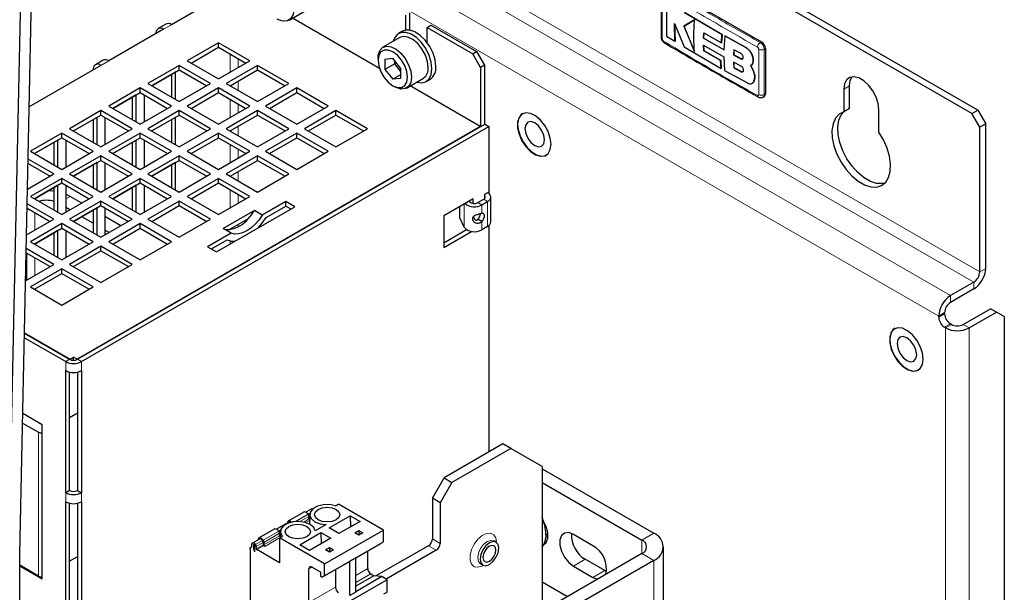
# Model space of a CAD drawing. Header units: millimetres. Extents: x 5 to 414, y 6 to 290.
# Tile 24 of 37: x 280 to 316, y 192 to 213. Entities that reach past the tile are written whole.
import ezdxf

# ---------------------------------------------------------------- set-up
doc = ezdxf.new("R2010")
doc.units = ezdxf.units.MM

msp = doc.modelspace()

# ---------------------------------------------------------------- linework, layer by layer
at = {"color": 7, "linetype": 'Continuous', "lineweight": 25}
for p, q in [((314.3593, 209.4634), (256.8716, 242.6504)), ((314.5715, 209.5858), (257.0837, 242.7728)), ((280.118, 218.6106), (279.5807, 193.5614)), ((279.9807, 193.5556), (280.518, 218.6056)), ((303.3649, 214.0139), (306.759, 212.0545)), ((287.4398, 213.8175), (285.4599, 212.6745)), ((289.7032, 212.8366), (290.3113, 213.1877)), ((293.9098, 213.0219), (293.9098, 212.479)), ((294.0512, 213.1035), (294.0512, 212.4803)), ((305.3332, 212.3236), (303.9836, 213.1117)), ((303.9865, 213.1133), (305.336, 212.3253)), ((285.2599, 212.6943), (284.9771, 212.531)), ((292.9706, 211.0981), (289.8312, 212.9105)), ((294.6876, 212.5728), (294.8291, 212.6545)), ((294.6876, 212.03), (294.6876, 212.5728)), ((294.6876, 212.5728), (296.3352, 211.6217)), ((294.8291, 212.6545), (296.4766, 211.7034)), ((303.6229, 212.7188), (303.9705, 211.8744)), ((303.6375, 212.0774), (303.6229, 212.7188)), ((303.6257, 212.7204), (303.6403, 212.079)), ((304.3446, 212.8529), (303.9616, 212.6194)), ((303.9616, 212.6194), (303.9645, 212.621)), ((303.9616, 212.6194), (304.3411, 211.706)), ((303.9645, 212.621), (304.3475, 212.8545)), ((304.3439, 211.7077), (303.9645, 212.621)), ((285.177, 212.5112), (283.1971, 211.3682)), ((293.7041, 212.2107), (293.0959, 211.8597)), ((293.7988, 212.4386), (293.6573, 212.357)), ((303.3368, 212.2628), (303.6375, 212.0774)), ((304.6667, 212.1878), (304.6743, 212.3805)), ((304.6771, 212.3822), (304.6695, 212.1894)), ((304.6743, 212.3805), (305.312, 212.0165)), ((305.312, 212.0165), (305.3332, 212.3236)), ((305.336, 212.3253), (305.3149, 212.0181)), ((305.3332, 212.3236), (305.336, 212.3253)), ((305.4327, 212.2676), (305.4054, 211.7685)), ((305.4327, 212.2676), (305.4356, 212.2693)), ((306.1975, 211.8454), (305.4327, 212.2676)), ((305.4356, 212.2693), (306.2003, 211.847)), ((287.1569, 212.0214), (286.0256, 211.3682)), ((286.167, 211.2866), (287.1569, 211.8581)), ((288.2883, 211.3682), (287.1569, 212.0214)), ((287.1569, 211.8581), (287.1569, 212.0214)), ((287.1569, 211.8581), (288.1469, 211.2866)), ((303.6375, 212.0774), (303.6403, 212.079)), ((303.9705, 211.8744), (305.3054, 211.0936)), ((304.6659, 211.93), (305.4046, 211.5109)), ((304.6732, 211.726), (304.6659, 211.93)), ((304.6667, 212.1878), (304.6695, 212.1894)), ((305.4054, 211.7685), (304.6667, 212.1878)), ((304.6687, 211.9316), (304.6761, 211.7276)), ((304.6695, 212.1894), (305.4083, 211.7702)), ((305.312, 212.0165), (305.3149, 212.0181)), ((296.3352, 211.6217), (296.4766, 211.7034)), ((296.618, 211.1318), (296.3352, 211.6217)), ((296.4766, 211.7034), (296.7595, 211.2135)), ((304.6732, 211.726), (304.6761, 211.7276)), ((305.285, 211.3765), (304.6732, 211.726)), ((304.6761, 211.7276), (305.2878, 211.3781)), ((305.4046, 211.5109), (305.4307, 211.0231)), ((305.7671, 211.7651), (305.7617, 211.5797)), ((305.7617, 211.5797), (305.7645, 211.5814)), ((305.7617, 211.5797), (306.0187, 211.4438)), ((305.7645, 211.5814), (305.77, 211.7668)), ((306.0215, 211.4455), (305.7645, 211.5814)), ((306.023, 211.6285), (305.7671, 211.7651)), ((306.9005, 211.8096), (306.9005, 210.1765)), ((282.9143, 211.205), (280.3272, 209.7115)), ((282.9972, 211.388), (282.7143, 211.2248)), ((285.7427, 211.205), (284.6114, 210.5518)), ((286.8741, 210.5518), (285.7427, 211.205)), ((285.7427, 211.0417), (285.7427, 211.205)), ((286.0256, 211.3682), (287.1569, 210.7151)), ((287.1569, 210.7151), (288.2883, 211.3682)), ((288.5712, 211.205), (287.4398, 210.5518)), ((289.7025, 210.5518), (288.5712, 211.205)), ((288.5712, 211.0417), (288.5712, 211.205)), ((292.9199, 211.4705), (292.9199, 211.3889)), ((293.1674, 211.4346), (293.4502, 211.4598)), ((293.1674, 211.4346), (293.1674, 211.0574)), ((293.5209, 211.2615), (293.1674, 211.0574)), ((293.733, 211.108), (293.4502, 211.4598)), ((293.5209, 211.2615), (293.5209, 211.3719)), ((293.5209, 211.2615), (293.5939, 211.2811)), ((293.733, 210.9976), (293.5209, 211.2615)), ((296.7595, 211.2135), (296.618, 211.1318)), ((296.7595, 211.2135), (296.7595, 209.0741)), ((305.285, 211.3765), (305.2878, 211.3781)), ((305.3054, 211.0936), (305.285, 211.3765)), ((305.2878, 211.3781), (305.3082, 211.0953)), ((305.7609, 211.3184), (305.7663, 211.1133)), ((306.0181, 211.1826), (305.7609, 211.3184)), ((305.7691, 211.1149), (305.7637, 211.32)), ((306.4558, 211.0353), (306.3707, 211.1942)), ((306.3715, 211.1947), (306.3744, 211.1963)), ((306.3736, 211.1958), (306.4587, 211.0369)), ((306.4582, 211.3993), (306.461, 211.4009)), ((284.7528, 210.4702), (285.7427, 211.0417)), ((285.6013, 210.9597), (284.7531, 210.47)), ((285.4599, 210.8781), (285.4599, 210.062)), ((285.6013, 209.9803), (285.6013, 210.9597)), ((285.7427, 211.0417), (286.7327, 210.4702)), ((287.5812, 210.4702), (288.5712, 211.0417)), ((288.5712, 211.0417), (289.5611, 210.4702)), ((293.1674, 211.0574), (293.4502, 210.7056)), ((293.733, 210.8688), (293.4502, 210.7056)), ((293.733, 211.108), (293.733, 210.7308)), ((296.618, 211.1318), (296.618, 208.9925)), ((305.3054, 211.0936), (305.3082, 211.0953)), ((305.4307, 211.0231), (306.2529, 210.5708)), ((305.7663, 211.1133), (305.7691, 211.1149)), ((305.7663, 211.1133), (306.0223, 210.9768)), ((306.0252, 210.9784), (305.7691, 211.1149)), ((306.4558, 211.0353), (306.4587, 211.0369)), ((284.6114, 210.5518), (285.7427, 209.8987)), ((285.7427, 209.8987), (286.8741, 210.5518)), ((287.4398, 210.5518), (288.5712, 209.8987)), ((288.5712, 209.8987), (289.7025, 210.5518)), ((293.4501, 210.4703), (293.5208, 210.4295)), ((293.733, 210.7308), (293.4502, 210.7056)), ((293.9459, 210.3874), (294.554, 210.7384)), ((296.6039, 209.0007), (294.0738, 210.4612)), ((294.6573, 210.6249), (294.7987, 210.7065)), ((306.4257, 210.5561), (306.4286, 210.5578)), ((306.4786, 210.6171), (306.4814, 210.6187)), ((309.9399, 209.6466), (309.9399, 210.4632)), ((284.3285, 210.3886), (283.1971, 209.7354)), ((283.3386, 209.6538), (284.3285, 210.2252)), ((284.1871, 210.1433), (283.3388, 209.6536)), ((284.1871, 209.1639), (284.1871, 210.1433)), ((285.4599, 209.7354), (284.3285, 210.3886)), ((284.3285, 210.2252), (284.3285, 210.3886)), ((284.3285, 210.2252), (285.3184, 209.6538)), ((284.4699, 210.1436), (284.4699, 209.1639)), ((287.1569, 210.3886), (286.0256, 209.7354)), ((286.167, 209.6538), (287.1569, 210.2252)), ((288.2883, 209.7354), (287.1569, 210.3886)), ((287.1569, 210.2252), (287.1569, 210.3886)), ((287.1569, 210.2252), (288.1469, 209.6538)), ((289.9854, 210.3886), (288.854, 209.7354)), ((288.9954, 209.6538), (289.9854, 210.2252)), ((291.1167, 209.7354), (289.9854, 210.3886)), ((289.9854, 210.2252), (289.9854, 210.3886)), ((289.9854, 210.2252), (290.9753, 209.6538)), ((306.8151, 210.0596), (306.859, 210.0849)), ((309.7278, 210.3407), (309.7278, 209.5242)), ((283.1971, 209.7354), (284.3285, 209.0823)), ((284.0457, 210.0617), (284.0457, 209.2456)), ((284.3285, 209.0823), (285.4599, 209.7354)), ((286.0256, 209.7354), (287.1569, 209.0823)), ((287.1569, 209.0823), (288.2883, 209.7354)), ((288.854, 209.7354), (289.9854, 209.0823)), ((289.9854, 209.0823), (291.1167, 209.7354)), ((282.9143, 209.5721), (281.7829, 208.919)), ((281.9244, 208.8374), (282.9143, 209.4088)), ((284.0457, 208.919), (282.9143, 209.5721)), ((282.9143, 209.4088), (282.9143, 209.5721)), ((282.9143, 209.4088), (283.9042, 208.8374)), ((285.7427, 209.5721), (284.6114, 208.919)), ((284.7528, 208.8374), (285.7427, 209.4088)), ((286.8741, 208.919), (285.7427, 209.5721)), ((285.7427, 209.4088), (285.7427, 209.5721)), ((285.7427, 209.4088), (286.7327, 208.8374)), ((288.5712, 209.5721), (287.4398, 208.919)), ((287.5812, 208.8374), (288.5712, 209.4088)), ((289.7025, 208.919), (288.5712, 209.5721)), ((288.5712, 209.4088), (288.5712, 209.5721)), ((288.5712, 209.4088), (289.5611, 208.8374)), ((291.3996, 209.5721), (290.2682, 208.919)), ((290.4097, 208.8374), (291.3996, 209.4088)), ((292.531, 208.919), (291.3996, 209.5721)), ((291.3996, 209.4088), (291.3996, 209.5721)), ((291.3996, 209.4088), (292.3895, 208.8374)), ((309.9399, 209.6466), (309.7278, 209.5242)), ((311.0006, 208.7894), (311.0006, 209.6059)), ((314.3593, 209.4634), (314.5715, 209.5858)), ((314.6422, 208.9735), (314.3593, 209.4634)), ((314.5715, 209.5858), (314.8543, 209.0959)), ((282.7729, 209.3269), (281.9246, 208.8372)), ((282.0658, 200.5917), (296.7736, 209.0823)), ((282.6315, 209.2453), (282.6315, 208.4292)), ((282.7729, 208.3475), (282.7729, 209.3269)), ((283.0557, 209.3272), (283.0557, 208.3475)), ((285.6013, 209.3266), (284.7533, 208.8371)), ((285.4599, 209.245), (285.4599, 208.4292)), ((285.6013, 208.3475), (285.6013, 209.3266)), ((296.7736, 209.0823), (296.915, 209.0007)), ((314.8543, 209.0959), (314.6422, 208.9735)), ((314.8543, 203.8701), (314.8543, 209.0959)), ((281.5001, 208.7557), (280.3687, 208.1026)), ((282.6315, 208.1026), (281.5001, 208.7557)), ((281.5001, 208.5924), (281.5001, 208.7557)), ((281.7829, 208.919), (282.9143, 208.2659)), ((296.6039, 209.0007), (282.0516, 200.5998)), ((282.2072, 200.51), (296.915, 209.0007)), ((282.9143, 208.2659), (284.0457, 208.919)), ((284.3285, 208.7557), (283.1971, 208.1026)), ((285.4599, 208.1026), (284.3285, 208.7557)), ((284.3285, 208.5924), (284.3285, 208.7557)), ((284.6114, 208.919), (285.7427, 208.2659)), ((285.7427, 208.2659), (286.8741, 208.919)), ((287.1569, 208.7557), (286.0256, 208.1026)), ((288.2883, 208.1026), (287.1569, 208.7557)), ((287.1569, 208.5924), (287.1569, 208.7557)), ((287.4398, 208.919), (288.5712, 208.2659)), ((288.5712, 208.2659), (289.7025, 208.919)), ((289.9854, 208.7557), (288.854, 208.1026)), ((291.1167, 208.1026), (289.9854, 208.7557)), ((289.9854, 208.5924), (289.9854, 208.7557)), ((290.2682, 208.919), (291.3996, 208.2659)), ((291.3996, 208.2659), (292.531, 208.919)), ((296.6039, 208.9843), (296.6039, 209.0007)), ((296.915, 209.0007), (296.915, 206.6327)), ((314.6422, 203.7476), (314.6422, 208.9735)), ((280.5102, 208.021), (281.5001, 208.5924)), ((281.3587, 208.5105), (280.5104, 208.0208)), ((281.2172, 208.4289), (281.2172, 207.6128)), ((281.3587, 207.5311), (281.3587, 208.5105)), ((281.5001, 208.5924), (282.49, 208.021)), ((281.6415, 208.5108), (281.6415, 207.5311)), ((283.3386, 208.021), (284.3285, 208.5924)), ((284.1871, 208.5102), (283.3391, 208.0207)), ((284.0457, 208.4286), (284.0457, 207.6128)), ((284.1871, 207.5311), (284.1871, 208.5102)), ((284.3285, 208.5924), (285.3184, 208.021)), ((284.4699, 208.5108), (284.4699, 207.5311)), ((286.167, 208.021), (287.1569, 208.5924)), ((287.1569, 208.5924), (288.1469, 208.021)), ((288.9954, 208.021), (289.9854, 208.5924)), ((289.9854, 208.5924), (290.9753, 208.021)), ((280.3687, 208.1026), (281.5001, 207.4495)), ((281.5001, 207.4495), (282.6315, 208.1026)), ((283.1971, 208.1026), (284.3285, 207.4495)), ((284.3285, 207.4495), (285.4599, 208.1026)), ((286.0256, 208.1026), (287.1569, 207.4495)), ((287.1569, 207.4495), (288.2883, 208.1026)), ((288.854, 208.1026), (289.9854, 207.4495)), ((289.9854, 207.4495), (291.1167, 208.1026)), ((280.2832, 207.6621), (281.0758, 207.2045)), ((281.2172, 207.2862), (280.2867, 207.8234)), ((282.9143, 207.9393), (281.7829, 207.2862)), ((281.9244, 207.2045), (282.9143, 207.776)), ((282.7729, 207.6938), (281.9249, 207.2043)), ((282.6315, 207.6122), (282.6315, 206.7964)), ((282.7729, 206.7147), (282.7729, 207.6938)), ((284.0457, 207.2862), (282.9143, 207.9393)), ((282.9143, 207.776), (282.9143, 207.9393)), ((282.9143, 207.776), (283.9042, 207.2045)), ((283.0557, 207.6944), (283.0557, 206.7147)), ((285.7427, 207.9393), (284.6114, 207.2862)), ((284.7528, 207.2045), (285.7427, 207.776)), ((285.6013, 207.6936), (284.7535, 207.2041)), ((285.4599, 207.6119), (285.4599, 206.7964)), ((285.6013, 206.7147), (285.6013, 207.6936)), ((286.8741, 207.2862), (285.7427, 207.9393)), ((285.7427, 207.776), (285.7427, 207.9393)), ((285.7427, 207.776), (286.7327, 207.2045)), ((288.5712, 207.9393), (287.4398, 207.2862)), ((287.5812, 207.2045), (288.5712, 207.776)), ((289.7025, 207.2862), (288.5712, 207.9393)), ((288.5712, 207.776), (288.5712, 207.9393)), ((288.5712, 207.776), (289.5611, 207.2045)), ((280.2634, 206.7355), (281.2172, 207.2862)), ((281.7829, 207.2862), (282.9143, 206.6331)), ((282.9143, 206.6331), (284.0457, 207.2862)), ((284.6114, 207.2862), (285.7427, 206.6331)), ((285.7427, 206.6331), (286.8741, 207.2862)), ((287.4398, 207.2862), (288.5712, 206.6331)), ((288.5712, 206.6331), (289.7025, 207.2862)), ((281.5001, 207.1229), (280.3687, 206.4698)), ((280.5102, 206.3881), (281.5001, 206.9596)), ((281.3587, 206.8774), (280.5106, 206.3879)), ((281.3587, 205.8983), (281.3587, 206.8774)), ((282.6315, 206.4698), (281.5001, 207.1229)), ((281.5001, 206.9596), (281.5001, 207.1229)), ((281.5001, 206.9596), (282.49, 206.3881)), ((281.6415, 206.878), (281.6415, 205.8983)), ((284.3285, 207.1229), (283.1971, 206.4698)), ((283.3386, 206.3881), (284.3285, 206.9596)), ((284.1871, 206.8771), (283.3393, 206.3877)), ((284.1871, 205.8983), (284.1871, 206.8771)), ((285.4599, 206.4698), (284.3285, 207.1229)), ((284.3285, 206.9596), (284.3285, 207.1229)), ((284.3285, 206.9596), (285.3184, 206.3881)), ((284.4699, 206.878), (284.4699, 205.8983)), ((287.1569, 207.1229), (286.0256, 206.4698)), ((286.167, 206.3881), (287.1569, 206.9596)), ((288.2883, 206.4698), (287.1569, 207.1229)), ((287.1569, 206.9596), (287.1569, 207.1229)), ((287.1569, 206.9596), (288.1469, 206.3881)), ((281.2172, 206.7958), (281.2172, 205.98)), ((281.7971, 206.4761), (281.6415, 206.5519)), ((284.0457, 206.7955), (284.0457, 205.98)), ((296.915, 206.6327), (296.7595, 206.5429)), ((296.7595, 206.5429), (296.7595, 206.392)), ((281.2172, 205.6534), (280.2521, 206.2105)), ((280.3687, 206.4698), (281.5001, 205.8167)), ((281.5001, 205.8167), (282.6315, 206.4698)), ((282.9143, 206.3065), (281.7829, 205.6534)), ((282.2198, 206.2321), (281.7971, 206.4761)), ((284.0457, 205.6534), (282.9143, 206.3065)), ((282.9143, 206.1432), (282.9143, 206.3065)), ((283.1971, 206.4698), (284.3285, 205.8167)), ((284.3285, 205.8167), (285.4599, 206.4698)), ((285.7427, 206.3065), (284.6114, 205.6534)), ((286.8741, 205.6534), (285.7427, 206.3065)), ((285.7427, 206.1432), (285.7427, 206.3065)), ((286.0256, 206.4698), (287.1569, 205.8167)), ((287.1569, 205.8167), (288.2883, 206.4698)), ((289.5894, 206.2902), (288.7364, 205.7978)), ((289.9147, 206.1024), (289.5894, 206.2902)), ((289.5894, 206.1269), (289.5894, 206.2902)), ((296.3493, 206.3878), (295.2887, 205.7755)), ((296.2119, 206.3084), (296.2179, 206.2956)), ((296.3493, 206.2215), (296.3493, 206.3878)), ((296.519, 206.249), (296.7312, 206.3714)), ((296.6605, 206.1673), (296.8726, 206.2898)), ((296.9898, 205.968), (296.9898, 206.4531)), ((280.2487, 206.0492), (281.0758, 205.5717)), ((281.7955, 205.9872), (281.6415, 206.0761)), ((281.9244, 205.5717), (282.9143, 206.1432)), ((282.7729, 206.0607), (281.9251, 205.5713)), ((282.6315, 205.9791), (282.6315, 205.1635)), ((282.7729, 205.0819), (282.7729, 206.0607)), ((282.9143, 206.1432), (283.9042, 205.5717)), ((283.0557, 206.0616), (283.0557, 205.0819)), ((284.7528, 205.5717), (285.7427, 206.1432)), ((285.7427, 206.1432), (286.7327, 205.5717)), ((287.0862, 204.4696), (289.9147, 206.1024)), ((288.4536, 205.9611), (287.3311, 205.3131)), ((288.7364, 205.7978), (288.4536, 205.9611)), ((288.8778, 205.7161), (289.5894, 206.1269)), ((289.5894, 206.1269), (289.7732, 206.0208)), ((295.8725, 205.6955), (295.8725, 206.1125)), ((296.9898, 205.5549), (296.9898, 205.968)), ((280.2279, 205.0823), (281.2172, 205.6534)), ((281.5001, 205.4901), (280.3687, 204.837)), ((282.6315, 204.837), (281.5001, 205.4901)), ((281.5001, 205.3268), (281.5001, 205.4901)), ((281.7829, 205.6534), (282.9143, 205.0003)), ((282.6315, 205.5046), (282.2205, 205.7419)), ((282.9143, 205.0003), (284.0457, 205.6534)), ((283.634, 205.4157), (283.0557, 205.7495)), ((284.3285, 205.4901), (283.1971, 204.837)), ((285.4599, 204.837), (284.3285, 205.4901)), ((284.3285, 205.3268), (284.3285, 205.4901)), ((284.6114, 205.6534), (285.7427, 205.0003)), ((285.7427, 205.0003), (286.8741, 205.6534)), ((288.2315, 205.6695), (287.5532, 205.278)), ((295.2887, 205.7755), (295.2887, 204.6323)), ((296.0247, 205.3675), (295.8725, 205.6955)), ((296.6605, 205.5649), (296.519, 205.6465)), ((280.5102, 204.7553), (281.5001, 205.3268)), ((281.3587, 205.2443), (280.5109, 204.7549)), ((281.2172, 205.1627), (281.2172, 204.3471)), ((281.3587, 204.2655), (281.3587, 205.2443)), ((281.5001, 205.3268), (282.49, 204.7553)), ((281.6415, 205.2452), (281.6415, 204.2655)), ((283.2097, 205.1708), (283.0557, 205.2597)), ((283.3386, 204.7553), (284.3285, 205.3268)), ((284.3285, 205.3268), (285.3184, 204.7553)), ((287.6139, 205.1498), (286.761, 204.6574)), ((287.6139, 205.1498), (287.3311, 205.3131)), ((295.2887, 204.7956), (296.1161, 205.2733)), ((295.2887, 204.6323), (296.2934, 205.2124)), ((296.8726, 205.3916), (296.6605, 205.2691)), ((296.915, 205.4205), (296.915, 197.2436)), ((280.3687, 204.837), (281.5001, 204.1839)), ((281.5001, 204.1839), (282.6315, 204.837)), ((283.1971, 204.837), (284.3285, 204.1839)), ((284.3285, 204.1839), (285.4599, 204.837)), ((286.9024, 204.5757), (287.4725, 204.9048)), ((280.2141, 204.4364), (281.0758, 203.9389)), ((281.2172, 204.0206), (280.2175, 204.5977)), ((280.2273, 204.4287), (280.2273, 203.4491)), ((282.9143, 204.6737), (281.7829, 204.0206)), ((281.9244, 203.9389), (282.9143, 204.5104)), ((284.0457, 204.0206), (282.9143, 204.6737)), ((282.9143, 204.5104), (282.9143, 204.6737)), ((282.9143, 204.5104), (283.9042, 203.9389)), ((286.761, 204.6574), (287.0862, 204.4696)), ((280.1924, 203.429), (281.2172, 204.0206)), ((281.5001, 203.8573), (280.3687, 203.2042)), ((280.5102, 203.1225), (281.5001, 203.694)), ((282.6315, 203.2042), (281.5001, 203.8573)), ((281.5001, 203.694), (281.5001, 203.8573)), ((281.5001, 203.694), (282.49, 203.1225)), ((281.7829, 204.0206), (282.9143, 203.3674)), ((282.9143, 203.3674), (284.0457, 204.0206)), ((314.4301, 203.3802), (313.5815, 202.8903)), ((280.3687, 203.2042), (281.5001, 202.551)), ((281.5001, 202.551), (282.6315, 203.2042)), ((314.4301, 203.1352), (313.5815, 202.6454)), ((313.3694, 202.2371), (313.3694, 202.278)), ((314.0411, 201.8493), (315.0311, 202.4208)), ((314.2533, 201.7268), (315.2432, 202.2983)), ((315.2432, 202.2983), (315.0311, 202.4208)), ((315.5261, 202.135), (315.2432, 202.2983)), ((313.1573, 202.1147), (313.1573, 202.1555)), ((315.5261, 202.135), (315.5261, 161.8795)), ((280.1521, 201.5494), (281.7971, 200.5998)), ((313.4047, 201.7268), (313.3694, 201.7472)), ((313.6169, 201.8493), (313.5815, 201.8697)), ((280.1483, 201.372), (281.6415, 200.51)), ((280.1518, 201.5333), (281.7829, 200.5917)), ((281.7971, 200.5998), (281.9244, 200.6733)), ((281.7971, 200.5842), (281.7971, 200.5998)), ((282.0516, 200.5998), (281.9244, 200.6733)), ((281.9244, 200.5578), (281.9244, 200.6733)), ((282.0516, 200.5998), (282.0516, 200.5842)), ((281.6415, 195.7741), (281.6415, 200.1834)), ((281.7829, 195.8557), (281.7829, 200.1307)), ((282.0658, 200.1307), (282.0658, 195.8557)), ((282.2072, 200.1834), (282.2072, 195.7741)), ((280.793, 198.2236), (280.0895, 198.6297)), ((281.7829, 198.493), (282.0658, 198.6563)), ((280.0822, 198.291), (280.6586, 197.9582)), ((280.793, 192.6711), (280.793, 198.2236)), ((297.4241, 197.5375), (295.3028, 196.3129)), ((297.707, 197.3742), (295.5857, 196.1496)), ((297.707, 197.3742), (297.4241, 197.5375)), ((298.8383, 196.7209), (297.707, 197.3742)), ((298.8383, 196.7209), (298.8383, 191.495)), ((298.8383, 196.6384), (302.8689, 194.3116)), ((294.8786, 195.5781), (295.3028, 196.3129)), ((295.3028, 196.3129), (295.5857, 196.1496)), ((281.7829, 195.8557), (281.6415, 195.7741)), ((282.0658, 195.8557), (282.2072, 195.7741)), ((295.5857, 196.1496), (295.1614, 195.4148)), ((298.8383, 196.1486), (302.4446, 194.0667)), ((295.1614, 195.4148), (294.8786, 195.5781)), ((294.8786, 195.5781), (294.8786, 194.1083)), ((281.6415, 191.3648), (281.6415, 195.4475)), ((281.7829, 191.4464), (281.7829, 195.3947)), ((282.0658, 195.3947), (282.0658, 191.4464)), ((282.2072, 195.4475), (282.2072, 191.3648)), ((290.5075, 195.1844), (290.3084, 195.0695)), ((291.3816, 195.3065), (291.4844, 195.3659)), ((293.1108, 194.427), (291.4844, 195.3659)), ((295.1614, 195.4148), (295.1614, 193.945)), ((290.2336, 195.0764), (289.6679, 194.7498)), ((290.3955, 194.9956), (290.3919, 195.0001)), ((290.4238, 194.8269), (290.4238, 194.9227)), ((290.4506, 194.9907), (290.4432, 194.6443)), ((291.1514, 194.505), (291.9151, 194.9458)), ((291.9151, 194.9458), (292.2693, 194.7413)), ((291.9151, 194.9458), (291.9212, 194.5404)), ((289.173, 194.4641), (288.6073, 194.1375)), ((289.6943, 194.715), (289.2477, 194.4571)), ((289.646, 194.7138), (289.646, 194.6871)), ((291.0456, 194.6227), (290.6505, 194.3946)), ((291.5057, 194.3005), (291.1514, 194.505)), ((292.2693, 194.7413), (291.5057, 194.3005)), ((288.6336, 194.1027), (288.3862, 193.9598)), ((288.5853, 194.1014), (288.5853, 194.0747)), ((289.3348, 194.3833), (289.3312, 194.3878)), ((289.3631, 194.2146), (289.3631, 194.3104)), ((289.3631, 194.1413), (289.466, 194.2006)), ((289.3631, 194.1413), (289.3631, 193.2431)), ((290.9895, 193.2024), (289.3631, 194.1413)), ((289.39, 194.3784), (289.3852, 194.154)), ((290.0908, 193.8927), (290.8544, 194.3335)), ((291.2087, 194.129), (290.445, 193.6882)), ((290.8544, 194.3335), (291.2087, 194.129)), ((290.8544, 194.3335), (290.8605, 193.928)), ((290.9895, 193.2024), (293.1108, 194.427)), ((292.0855, 194.325), (292.2269, 194.4066)), ((292.2269, 194.2433), (292.0855, 194.325)), ((292.2269, 194.4066), (292.3683, 194.325)), ((292.2269, 194.4066), (292.2269, 194.2433)), ((292.3683, 194.325), (292.2269, 194.2433)), ((293.1108, 194.0024), (293.1108, 194.427)), ((298.9798, 194.1888), (298.9768, 194.1905)), ((299.046, 194.1557), (298.9798, 194.1888)), ((298.9855, 194.2605), (299.0462, 194.3072)), ((300.6768, 193.8624), (299.9697, 194.2706)), ((288.3025, 193.7486), (288.3025, 191.5369)), ((288.3661, 193.8327), (288.3315, 193.8127)), ((288.3661, 193.8186), (288.3661, 193.9282)), ((288.4156, 193.895), (288.4156, 193.7901)), ((288.4156, 193.7901), (288.4722, 193.8227)), ((288.4722, 193.6443), (288.4156, 193.7901)), ((288.4158, 193.8977), (288.4272, 193.9042)), ((288.4722, 193.6443), (288.4722, 193.8623)), ((288.5217, 193.8384), (288.5217, 193.7452)), ((288.7655, 194.0613), (288.7691, 194.0567)), ((288.7691, 193.9813), (288.7691, 193.888)), ((288.8257, 193.8391), (288.7833, 193.8635)), ((288.7974, 193.9838), (288.7974, 193.888)), ((290.445, 193.6882), (290.0908, 193.8927)), ((290.9895, 192.7778), (293.1108, 194.0024)), ((291.0248, 193.7127), (291.1662, 193.7943)), ((291.1662, 193.7943), (291.3077, 193.7127)), ((291.1662, 193.7943), (291.1662, 193.631)), ((292.1138, 193.4268), (293.0118, 193.9452)), ((294.7371, 193.8633), (292.8426, 192.7697)), ((293.0118, 193.9452), (293.1108, 194.0024)), ((297.1752, 193.9873), (297.0974, 194.0322)), ((303.2203, 190.229), (303.2203, 193.8218)), ((279.9807, 191.4572), (279.9807, 193.5563)), ((282.0658, 193.4631), (281.7829, 193.2998)), ((302.4446, 193.5769), (284.6255, 183.2901)), ((289.3631, 193.2431), (288.5358, 193.7207)), ((291.1662, 193.631), (291.0248, 193.7127)), ((291.3077, 193.7127), (291.1662, 193.631)), ((292.1138, 193.4268), (291.9016, 193.3044)), ((292.1138, 192.1898), (292.1138, 193.4268)), ((292.5451, 193.0388), (292.5451, 193.6758)), ((295.02, 193.7001), (293.2134, 192.6571)), ((301.1011, 192.9642), (300.394, 193.3724)), ((280.6586, 192.765), (279.9807, 193.1564)), ((279.9807, 193.1401), (280.793, 192.6711)), ((302.8689, 193.332), (285.0498, 183.0452)), ((290.4238, 191.8142), (290.4238, 193.0227)), ((290.5369, 193.088), (290.848, 192.9084)), ((290.8905, 192.7206), (291.8451, 193.2717)), ((290.9895, 192.7778), (290.9895, 193.2024)), ((291.8451, 193.2717), (291.9016, 193.3044)), ((291.9016, 192.0673), (291.9016, 193.3044)), ((296.6195, 193.2043), (296.6973, 193.1594)), ((299.9697, 193.1275), (300.6768, 192.7193)), ((290.848, 192.7451), (290.848, 192.9084)), ((290.8905, 192.7206), (290.848, 192.7451)), ((290.9895, 192.7778), (290.8905, 192.7206)), ((291.3784, 193.0023), (291.3784, 192.3653)), ((292.7714, 192.7776), (292.1138, 192.3979)), ((293.0601, 192.7456), (292.1138, 192.1993)), ((292.6582, 192.8429), (292.7714, 192.7776)), ((293.0601, 192.7456), (292.7714, 192.7776)), ((293.2522, 192.6347), (293.0601, 192.7456)), ((301.1673, 192.9311), (301.1011, 192.9642)), ((293.2522, 192.6347), (291.1309, 191.4101)), ((293.2522, 192.1897), (293.2522, 192.6347)), ((298.8383, 192.5558), (299.7571, 192.0254)), ((292.1138, 192.1898), (291.9016, 192.0673)), ((293.132, 192.1203), (293.2522, 192.1897))]:
    msp.add_line(p, q, dxfattribs=at)
at = {"color": 7, "linetype": 'Continuous', "lineweight": 18}
for p, q in [((314.6422, 203.7476), (285.1912, 220.7493)), ((284.9791, 220.3819), (314.4301, 203.3802)), ((284.1305, 219.892), (313.5815, 202.8903)), ((313.1573, 202.1555), (283.7063, 219.1572)), ((285.177, 212.5112), (285.4599, 212.6745)), ((306.759, 212.0545), (306.7149, 212.0291)), ((287.5812, 211.6131), (287.5812, 210.96)), ((306.1975, 211.8454), (306.2003, 211.847)), ((306.9005, 211.8096), (306.8564, 211.7841)), ((282.9143, 211.205), (283.1971, 211.3682)), ((287.8641, 211.4499), (287.8641, 211.1233)), ((306.0187, 211.4438), (306.0215, 211.4455)), ((306.0223, 210.9768), (306.0252, 210.9784)), ((287.8641, 210.6334), (287.8641, 210.3069)), ((309.9399, 210.4632), (309.7278, 210.3407)), ((306.9005, 210.1765), (306.8564, 210.151)), ((287.5812, 209.9803), (287.5812, 209.3272)), ((287.8641, 209.817), (287.8641, 209.4905)), ((287.8641, 209.0006), (287.8641, 208.6741)), ((287.5812, 208.3475), (287.5812, 207.6944)), ((287.8641, 208.1842), (287.8641, 207.8577)), ((287.8641, 207.3678), (287.8641, 207.0413)), ((287.5812, 206.7147), (287.5812, 206.0616)), ((287.8641, 206.5514), (287.8641, 206.2249)), ((281.7971, 206.4761), (281.6415, 206.3863)), ((296.0247, 205.3675), (296.0247, 206.2004)), ((296.2179, 206.2956), (296.1792, 206.2896)), ((296.6605, 206.1673), (296.519, 206.249)), ((296.6605, 205.8716), (296.6605, 206.1673)), ((296.7312, 206.3714), (296.8726, 206.2898)), ((296.8726, 206.2898), (296.8726, 205.3916)), ((280.5243, 205.2533), (280.5243, 205.8901)), ((287.8641, 205.4574), (287.8641, 205.3763)), ((296.6605, 205.2691), (296.6605, 205.5649)), ((287.5812, 205.2941), (287.5812, 205.2807)), ((280.5243, 204.7472), (280.5243, 204.7627)), ((287.5812, 204.8684), (287.5812, 204.7553)), ((280.5243, 203.6205), (280.5243, 204.2573)), ((314.6422, 203.7476), (314.8543, 203.8701)), ((314.4301, 203.3802), (314.4301, 203.1352)), ((313.5815, 202.6454), (313.5815, 202.8903)), ((313.3694, 202.278), (313.1573, 202.1555)), ((313.1573, 202.1147), (313.3694, 202.2371)), ((313.5815, 201.8697), (313.3694, 201.7472)), ((313.6169, 201.8493), (313.4047, 201.7268)), ((313.4047, 160.8181), (313.4047, 201.7268)), ((314.0411, 201.8493), (314.2533, 201.7268)), ((314.2533, 201.7268), (314.2533, 160.8181)), ((281.6415, 200.51), (281.7829, 200.5917)), ((281.6415, 200.51), (281.6415, 200.1834)), ((282.0658, 200.5917), (282.2072, 200.51)), ((282.2072, 200.51), (282.2072, 200.1834)), ((280.6586, 192.765), (280.6586, 197.9582)), ((281.6415, 195.7741), (281.6415, 195.4475)), ((282.2072, 195.7741), (282.2072, 195.4475)), ((289.6832, 194.7548), (290.2489, 195.0813)), ((289.9316, 194.7344), (290.3919, 195.0001)), ((290.3955, 194.9956), (289.9448, 194.7355)), ((290.4238, 194.9227), (290.0991, 194.7353)), ((290.2331, 194.7168), (290.4238, 194.8269)), ((290.4558, 195.0329), (290.3941, 194.9973)), ((290.4498, 194.9515), (290.4227, 194.9359)), ((290.4238, 194.8432), (290.4478, 194.8571)), ((290.4471, 194.824), (290.4263, 194.812)), ((288.6226, 194.1425), (289.1883, 194.469)), ((290.446, 194.7744), (290.3119, 194.697)), ((288.7655, 194.0613), (289.3312, 194.3878)), ((289.3348, 194.3833), (288.7691, 194.0567)), ((289.3631, 194.3104), (288.7974, 193.9838)), ((288.7974, 193.888), (289.3631, 194.2146)), ((289.3854, 194.1621), (288.8257, 193.8391)), ((289.3951, 194.4206), (289.3335, 194.385)), ((289.3891, 194.3392), (289.3621, 194.3236)), ((289.3631, 194.2309), (289.3871, 194.2448)), ((289.3864, 194.2117), (289.3656, 194.1997)), ((294.8786, 194.1083), (295.1614, 193.945)), ((298.9798, 194.1888), (298.9765, 194.1869)), ((302.4446, 194.0667), (302.8689, 194.3116)), ((288.4318, 193.9043), (288.4156, 193.895)), ((288.7468, 194.0463), (288.4993, 193.9034)), ((288.7691, 193.9813), (288.5217, 193.8384)), ((288.5217, 193.7452), (288.7691, 193.888)), ((288.7833, 193.8635), (288.5358, 193.7207)), ((295.02, 193.7001), (294.7371, 193.8633)), ((302.4446, 194.0667), (302.4446, 193.5769)), ((300.394, 193.3724), (299.9697, 193.1275)), ((302.8689, 193.332), (302.4446, 193.5769)), ((290.4238, 193.0227), (290.5369, 193.088)), ((292.5451, 193.0388), (292.1138, 192.7898)), ((302.8689, 193.332), (302.8689, 189.7398)), ((292.6582, 192.8429), (292.1138, 192.5286)), ((301.1011, 192.9642), (300.6768, 192.7193)), ((291.3784, 192.3653), (290.4238, 191.8142))]:
    msp.add_line(p, q, dxfattribs=at)
at = {"color": 7, "linetype": 'Continuous', "lineweight": 25, "flags": 128}
for points in [[(289.8793, 213.2258), (289.8526, 213.0366), (289.7749, 212.8951), (289.653, 212.8138), (289.4979, 212.7999), (289.3232, 212.8547), (289.2782, 212.8787)], [(294.8644, 211.0827), (294.8382, 211.3181), (294.7615, 211.5664), (294.6399, 211.809), (294.4826, 212.0281), (294.3012, 212.2073), (294.109, 212.3334), (293.9205, 212.397), (293.7495, 212.3934), (293.6088, 212.3229), (293.5087, 212.1906), (293.4689, 212.075)], [(294.7301, 211.1276), (294.7034, 211.3476), (294.6256, 211.5789), (294.5038, 211.8009), (294.3486, 211.9939), (294.1739, 212.1408), (293.9953, 212.2284), (293.8285, 212.2491), (293.7041, 212.2107)], [(295.0058, 211.1643), (294.9796, 211.3998), (294.9029, 211.648), (294.7814, 211.8907), (294.624, 212.1097), (294.4426, 212.289), (294.2505, 212.415), (294.0619, 212.4786), (293.8909, 212.475), (293.7988, 212.4386)], [(292.9199, 211.4705), (292.9266, 211.5701), (292.9794, 211.7373), (293.0803, 211.85), (293.2204, 211.8981), (293.3872, 211.8774), (293.5658, 211.7897), (293.7405, 211.6428), (293.8956, 211.4498), (294.0175, 211.2278), (294.0952, 210.9965), (294.1219, 210.7765), (294.1219, 210.7765)], [(293.9805, 210.7765), (293.9546, 210.9808), (293.8792, 211.195), (293.7619, 211.3982), (293.6141, 211.5705), (293.4502, 211.6951), (293.2863, 211.7597), (293.1385, 211.7581), (293.0212, 211.6903), (292.9458, 211.5631), (292.9199, 211.3889), (292.9458, 211.1846), (293.0212, 210.9704), (293.1385, 210.7672), (293.2863, 210.5949), (293.4502, 210.4703), (293.6141, 210.4057), (293.7619, 210.4073), (293.8792, 210.4751), (293.9546, 210.6023), (293.9805, 210.7765)], [(294.3189, 210.6027), (294.4826, 210.5781), (294.6399, 210.6155), (294.7615, 210.7179), (294.8382, 210.8775), (294.8644, 211.0827)], [(311.0006, 209.6059), (310.9748, 209.8279), (310.8996, 210.0616), (310.7809, 210.2881), (310.6286, 210.4892), (310.4548, 210.6484), (310.2736, 210.753), (310.0998, 210.7944), (309.9474, 210.7693), (309.8288, 210.6797), (309.7536, 210.5329), (309.7278, 210.3407)], [(309.9399, 210.4632), (309.9657, 210.6553), (310.033, 210.792)], [(294.1219, 210.7765), (294.0952, 210.5874), (294.0175, 210.4459), (293.8956, 210.3645), (293.7405, 210.3507), (293.5658, 210.4055), (293.5208, 210.4295)], [(299.1636, 208.3558), (299.1366, 208.5784), (299.058, 208.8124), (298.9347, 209.037), (298.7777, 209.2323), (298.601, 209.3809), (298.4202, 209.4696), (298.2515, 209.4905), (298.1097, 209.4418), (298.0076, 209.3278), (297.9542, 209.1587), (297.9542, 208.9493), (298.0076, 208.7185), (298.1097, 208.4866), (298.2515, 208.2742), (298.4202, 208.1004), (298.601, 207.9804), (298.7777, 207.9249), (298.9347, 207.939), (299.058, 208.0212), (299.1366, 208.1644), (299.1636, 208.3558)], [(298.1379, 209.4727), (298.0673, 209.4158), (297.9888, 209.2798), (297.9577, 209.0983), (297.9765, 208.886), (298.0437, 208.66), (298.1539, 208.4386), (298.2981, 208.2398), (298.4647, 208.0798), (298.64, 207.9714), (298.8101, 207.9234), (298.961, 207.9398), (299.0099, 207.9623)], [(309.7278, 209.5242), (309.5599, 209.4397), (309.4298, 209.2959), (309.3436, 209.0995), (309.3053, 208.8597), (309.3169, 208.5878), (309.3776, 208.2966), (309.4848, 207.9998), (309.6333, 207.7114), (309.8161, 207.4448), (310.0247, 207.2126), (310.2492, 207.0257), (310.4792, 206.893), (310.7037, 206.8206), (310.9123, 206.8119), (311.0951, 206.8674), (311.2436, 206.9845), (311.3507, 207.1576), (311.4115, 207.3786), (311.423, 207.6372), (311.3848, 207.9211), (311.2986, 208.217), (311.1685, 208.5111), (311.0006, 208.7894)], [(311.2127, 206.9521), (311.1244, 206.9344), (310.9158, 206.943), (310.6913, 207.0154), (310.4613, 207.1482), (310.2368, 207.335), (310.0282, 207.5672), (309.8454, 207.8338), (309.6969, 208.1223), (309.5898, 208.4191), (309.529, 208.7103), (309.5175, 208.9821), (309.5557, 209.2219), (309.6419, 209.4183), (309.7279, 209.5242)], [(298.4385, 209.1728), (298.3238, 209.1504), (298.2472, 209.0622), (298.2203, 208.9214), (298.2473, 208.7496), (298.324, 208.5729), (298.4387, 208.4183), (298.574, 208.3091), (298.7093, 208.2622), (298.824, 208.2845), (298.9006, 208.3728), (298.9274, 208.5135), (298.9005, 208.6853), (298.8238, 208.862), (298.7091, 209.0167), (298.5738, 209.1258), (298.4385, 209.1728)], [(281.2172, 206.6614), (281.1827, 206.6657), (281.0133, 206.678)], [(296.7312, 206.3714), (296.756, 206.3889), (296.7745, 206.4089), (296.7859, 206.4306), (296.7898, 206.4531), (296.7859, 206.4756), (296.7745, 206.4973), (296.7595, 206.5142)], [(296.6605, 205.8716), (296.6981, 205.8694), (296.7278, 205.8506), (296.7467, 205.8171), (296.7533, 205.7718), (296.7467, 205.719), (296.7278, 205.6635), (296.6981, 205.6105), (296.6605, 205.5649)], [(288.7364, 205.7978), (288.6129, 205.622), (288.4752, 205.4653), (288.3277, 205.3328), (288.1752, 205.2288), (288.0227, 205.1567), (287.8752, 205.1189), (287.7374, 205.1166), (287.6139, 205.1498)], [(288.5924, 205.3391), (288.724, 205.4942), (288.8778, 205.7161)], [(287.4725, 204.9048), (287.6264, 204.8606), (287.758, 204.8574)], [(312.5986, 200.5999), (312.5716, 200.8225), (312.493, 201.0565), (312.3697, 201.2811), (312.2127, 201.4764), (312.036, 201.625), (311.8552, 201.7137), (311.6865, 201.7347), (311.5448, 201.686), (311.4426, 201.572), (311.3892, 201.4028), (311.3892, 201.1935), (311.4426, 200.9626), (311.5448, 200.7307), (311.6865, 200.5184), (311.8552, 200.3445), (312.036, 200.2245), (312.2127, 200.169), (312.3697, 200.1831), (312.493, 200.2653), (312.5716, 200.4085), (312.5986, 200.5999)], [(311.573, 201.7168), (311.5023, 201.6599), (311.4238, 201.524), (311.3927, 201.3425), (311.4115, 201.1301), (311.4788, 200.9041), (311.5889, 200.6827), (311.7331, 200.484), (311.8997, 200.3239), (312.0751, 200.2155), (312.2451, 200.1675), (312.396, 200.1839), (312.4449, 200.2064)], [(311.8735, 201.4169), (311.7588, 201.3946), (311.6822, 201.3063), (311.6554, 201.1655), (311.6823, 200.9937), (311.759, 200.8171), (311.8738, 200.6624), (312.0091, 200.5532), (312.1443, 200.5063), (312.259, 200.5286), (312.3356, 200.6169), (312.3625, 200.7577), (312.3355, 200.9294), (312.2588, 201.1061), (312.1441, 201.2608), (312.0088, 201.3699), (311.8735, 201.4169)], [(291.3816, 195.3065), (291.1681, 195.3469), (290.9436, 195.3416), (290.7366, 195.2912), (290.5734, 195.2021), (290.4745, 195.0856), (290.4527, 194.9565), (290.5106, 194.8312), (290.6409, 194.7256), (290.8271, 194.653), (291.0456, 194.6227)], [(290.7561, 195.174), (290.9054, 195.2316), (291.0814, 195.2518), (291.2574, 195.2316), (291.4067, 195.174), (291.5064, 195.0879), (291.5414, 194.9863), (291.5064, 194.8846), (291.4067, 194.7985), (291.2574, 194.7409), (291.0814, 194.7207), (290.9054, 194.7409), (290.7561, 194.7985), (290.6564, 194.8846), (290.6214, 194.9863), (290.6564, 195.0879), (290.7561, 195.174)], [(290.6505, 194.3946), (290.598, 194.5207), (290.4723, 194.6282), (290.2893, 194.7035), (290.0722, 194.7369), (289.8486, 194.7243), (289.6468, 194.6672), (289.4925, 194.573), (289.4052, 194.4535), (289.3959, 194.3239), (289.466, 194.2006)], [(289.6955, 194.5617), (289.8447, 194.6193), (290.0207, 194.6395), (290.1968, 194.6193), (290.346, 194.5617), (290.4457, 194.4756), (290.4807, 194.3739), (290.4457, 194.2723), (290.346, 194.1862), (290.1968, 194.1286), (290.0207, 194.1084), (289.8447, 194.1286), (289.6955, 194.1862), (289.5957, 194.2723), (289.5607, 194.3739), (289.5957, 194.4756), (289.6955, 194.5617)], [(298.9055, 193.9092), (298.9842, 193.9822), (299.043, 194.1348), (299.043, 194.3333), (298.9842, 194.5538), (298.9032, 194.7216)], [(288.7468, 194.0463), (288.7296, 194.0679), (288.7105, 194.0858), (288.6906, 194.0988), (288.6709, 194.1065), (288.6525, 194.1082), (288.6363, 194.1041), (288.6336, 194.1027)], [(299.9697, 194.2706), (299.8004, 194.3339), (299.6516, 194.3206), (299.5411, 194.2323), (299.4823, 194.0797), (299.4823, 193.8812), (299.5411, 193.6607), (299.6516, 193.4449), (299.8004, 193.2597), (299.9697, 193.1275)], [(288.3025, 193.7486), (288.3036, 193.7651), (288.3069, 193.78), (288.3124, 193.7928), (288.3199, 193.8033), (288.3293, 193.8113), (288.3402, 193.8166), (288.3526, 193.8191), (288.3661, 193.8186)], [(288.3665, 193.9361), (288.3758, 193.9513), (288.3888, 193.9612), (288.405, 193.9654), (288.4234, 193.9636), (288.4431, 193.956), (288.463, 193.9429), (288.4821, 193.9251), (288.4993, 193.9034)], [(288.4158, 193.8977), (288.4203, 193.9018), (288.4259, 193.904), (288.4324, 193.9042), (288.4395, 193.9024), (288.4469, 193.8986), (288.4542, 193.8931), (288.461, 193.886), (288.4671, 193.8777)], [(297.2742, 193.7685), (297.2485, 193.903), (297.1752, 193.9873), (297.0656, 194.0086), (296.9362, 193.9637), (296.8069, 193.8593), (296.6972, 193.7114), (296.624, 193.5425), (296.5982, 193.3782), (296.624, 193.2437), (296.6972, 193.1594), (296.8069, 193.1381), (296.9362, 193.1831), (297.0656, 193.2874), (297.1752, 193.4353), (297.2485, 193.6043), (297.2742, 193.7685)], [(297.1696, 193.7081), (297.1518, 193.8009), (297.1012, 193.8591), (297.0255, 193.8739), (296.9362, 193.8428), (296.8469, 193.7708), (296.7712, 193.6686), (296.7206, 193.552), (296.7029, 193.4387), (296.7206, 193.3458), (296.7712, 193.2876), (296.8469, 193.2729), (296.9362, 193.3039), (297.0255, 193.376), (297.1012, 193.4781), (297.1518, 193.5947), (297.1696, 193.7081)], [(300.6768, 192.7193), (300.8461, 192.656), (300.8487, 192.6556)]]:
    msp.add_lwpolyline(points, dxfattribs=at)
at = {"color": 7, "linetype": 'Continuous', "lineweight": 18, "flags": 128}
for points in [[(297.1964, 193.9767), (297.1705, 194.1414), (297.0954, 194.2583), (296.9792, 194.3147), (296.8347, 194.3045), (296.6774, 194.2288), (296.5244, 194.0957), (296.3923, 193.9198), (296.2954, 193.72), (296.2441, 193.518), (296.2441, 193.3358), (296.2954, 193.193), (296.3923, 193.1051), (296.5244, 193.0817), (296.6774, 193.1253), (296.7206, 193.1483)], [(297.0982, 194.0318), (297.0975, 194.0322), (296.9878, 194.0535), (296.8585, 194.0086), (296.7291, 193.9042), (296.6195, 193.7563), (296.5462, 193.5874), (296.5205, 193.4231), (296.5462, 193.2886), (296.6192, 193.2044)]]:
    msp.add_lwpolyline(points, dxfattribs=at)
at = {"color": 7, "linetype": 'Continuous', "lineweight": 25}
for centre, radius, start, end in [((285.3427, 212.5109), 0.2012, 54.38242, 114.30712), ((285.0666, 212.3759), 0.1747, 50.79671, 189.21404), ((303.2075, 212.2217), 0.0694, 184.55635, 244.52333), ((303.2866, 212.0777), 0.0663, 173.95212, 237.21962), ((306.5934, 211.7956), 0.3074, 2.60548, 57.39452), ((282.8039, 211.0696), 0.1747, 50.79671, 189.21404), ((283.08, 211.2047), 0.2012, 54.38242, 114.30712), ((294.5101, 211.1128), 0.4984, 305.37932, 5.93286), ((294.316, 211.0805), 0.4167, 304.82234, 6.48984), ((306.8053, 210.1644), 0.0959, 304.05635, 7.25583), ((296.8118, 206.4524), 0.1736, 290.50951, 67.01126), ((280.9486, 205.3486), 0.9848, 74.16981, 106.24193), ((296.3962, 206.6332), 0.5356, 230.67596, 299.56134), ((296.3962, 206.4518), 0.2371, 221.22699, 301.18693), ((286.7806, 207.0054), 1.9722, 317.3637, 328.02725), ((296.2992, 205.8694), 0.3131, 314.59704, 356.89368), ((287.3739, 206.3718), 1.1084, 279.30992, 320.6847), ((296.7896, 205.5748), 0.2012, 294.37466, 354.3052), ((287.5121, 205.7383), 0.4622, 246.94679, 275.10768), ((296.4012, 205.6974), 0.5006, 221.22699, 301.18693), ((313.9332, 203.912), 0.9221, 302.60548, 357.39452), ((314.1816, 203.7686), 0.461, 302.60548, 357.39452), ((314.0784, 202.1136), 0.9221, 122.60548, 177.39452), ((313.83, 202.257), 0.461, 122.60548, 177.39452), ((313.6178, 202.1356), 0.461, 182.60548, 237.39452), ((313.83, 202.2581), 0.461, 182.60548, 237.39452), ((313.829, 202.5457), 0.9222, 242.60967, 297.39033), ((313.829, 202.2587), 0.4611, 242.60967, 297.39033), ((281.9244, 201.0559), 0.6148, 242.60967, 297.39033), ((281.9244, 200.8646), 0.3074, 242.60967, 297.39033), ((281.9244, 200.7293), 0.6148, 242.60967, 297.39033), ((280.7574, 198.1494), 0.2152, 242.67362, 279.51531), ((281.9244, 196.1287), 0.3074, 242.60967, 297.39033), ((281.9244, 196.32), 0.6148, 242.60967, 297.39033), ((281.9244, 195.9933), 0.6148, 242.60967, 297.39033), ((290.5316, 195.137), 0.0532, 65.81294, 116.9896), ((290.253, 195.0425), 0.039, 96.03047, 119.81798), ((290.2414, 194.9017), 0.1798, 33.19858, 87.60249), ((290.3011, 194.9171), 0.1228, 2.63929, 39.77207), ((290.4864, 194.8301), 0.0627, 182.95512, 230.09025), ((297.3317, 194.2243), 1.6488, 1.60835, 23.95971), ((289.1924, 194.4302), 0.039, 96.03047, 119.81798), ((289.1807, 194.2894), 0.1798, 33.19858, 87.60249), ((289.6902, 194.711), 0.0444, 99.07989, 176.38499), ((289.6853, 194.6074), 0.1474, 45.52239, 90.81677), ((289.72, 194.6573), 0.0631, 50.01367, 114.05436), ((288.6296, 194.0987), 0.0444, 99.07989, 176.38499), ((288.6151, 193.9628), 0.1798, 33.19858, 87.60249), ((289.2405, 194.3047), 0.1228, 2.63929, 39.77207), ((289.4258, 194.2178), 0.0627, 182.95512, 230.09025), ((294.5715, 194.1223), 0.3074, 302.60548, 357.39452), ((298.3115, 194.2243), 0.6699, 321.85852, 3.96205), ((300.9349, 194.2521), 1.0327, 177.13548, 238.41378), ((302.6829, 193.8218), 0.5239, 290.78342, 69.21658), ((288.4346, 193.9284), 0.0685, 173.48176, 180.10639), ((288.432, 193.895), 0.0164, 170.72585, 180.21415), ((288.4426, 193.8612), 0.0296, 2.21361, 34.05086), ((288.4019, 193.8335), 0.1198, 2.34774, 35.67873), ((288.5524, 193.7466), 0.0307, 182.60548, 237.39452), ((288.6494, 193.9764), 0.1198, 2.34774, 35.67873), ((288.6748, 193.9782), 0.1228, 2.63929, 39.77207), ((288.7999, 193.8894), 0.0307, 182.60548, 237.39452), ((288.8588, 193.8908), 0.0615, 182.60548, 237.39452), ((294.8544, 193.959), 0.3074, 302.60548, 357.39452), ((300.2129, 193.0322), 0.951, 347.37408, 60.8045), ((302.3516, 193.8218), 0.262, 290.78342, 69.21658), ((290.4928, 193.0339), 0.0699, 50.79671, 189.21404), ((292.7907, 193.05), 0.2459, 182.60548, 237.39452), ((280.7574, 192.9562), 0.2152, 242.67362, 279.51531), ((291.624, 192.3765), 0.2459, 182.60548, 237.39452)]:
    msp.add_arc(centre, radius, start, end, dxfattribs=at)
at = {"color": 7, "linetype": 'Continuous', "lineweight": 18}
for centre, radius, start, end in [((306.8348, 211.847), 0.218, 123.36767, 176.87221), ((306.7586, 211.9789), 0.218, 243.13479, 296.64825), ((306.6859, 210.1181), 0.069, 175.20872, 234.71897), ((306.756, 210.3395), 0.2136, 243.32352, 298.03428)]:
    msp.add_arc(centre, radius, start, end, dxfattribs=at)
for points, knots in [([(303.3208, 213.9884), (303.881, 213.6588), (305.0015, 212.9993), (306.1437, 212.3525), (306.7149, 212.0291)], [0, 0, 0, 0, 0.499961, 1, 1, 1, 1]), ([(303.1777, 213.7948), (303.1745, 213.6092), (303.1682, 213.238), (303.1685, 212.6927), (303.1747, 212.333), (303.1777, 212.1591)], [0, 0, 0, 0, 0.3404987, 0.6810489, 1, 1, 1, 1]), ([(306.6172, 211.8589), (306.046, 212.1894), (304.9038, 212.8505), (303.7817, 213.4966), (303.2206, 213.8197)], [0, 0, 0, 0, 0.500039, 1, 1, 1, 1]), ([(303.1777, 212.1591), (303.178, 212.1553), (303.1787, 212.1458), (303.184, 212.129), (303.1937, 212.1109), (303.2064, 212.0949), (303.2159, 212.088), (303.2206, 212.0846)], [0, 0, 0, 0, 0.1406569, 0.3555038, 0.5710329, 0.7861716, 1, 1, 1, 1]), ([(303.2206, 212.0846), (303.7817, 211.7483), (304.9039, 211.0757), (306.0461, 210.4411), (306.6172, 210.1239)], [0, 0, 0, 0, 0.50003916, 1, 1, 1, 1]), ([(306.6601, 211.7845), (306.6599, 211.7883), (306.6594, 211.7978), (306.6542, 211.8147), (306.6445, 211.8329), (306.6317, 211.8488), (306.622, 211.8556), (306.6172, 211.8589)], [0, 0, 0, 0, 0.1406564, 0.3555028, 0.5710316, 0.7861708, 1, 1, 1, 1]), ([(306.7149, 212.0291), (306.7309, 212.0181), (306.7628, 211.9962), (306.8052, 211.9436), (306.8372, 211.8837), (306.8541, 211.828), (306.8557, 211.7966), (306.8564, 211.7841)], [0, 0, 0, 0, 0.2146724, 0.429352, 0.6440262, 0.8586956, 1, 1, 1, 1]), ([(306.6601, 210.1487), (306.6602, 210.3325), (306.6604, 210.7002), (306.6603, 211.2457), (306.6602, 211.6089), (306.6601, 211.7845)], [0, 0, 0, 0, 0.3404988, 0.6810495, 1, 1, 1, 1]), ([(306.8564, 211.7841), (306.8548, 211.6096), (306.8517, 211.2488), (306.8516, 210.7044), (306.8548, 210.3355), (306.8564, 210.151)], [0, 0, 0, 0, 0.3189779, 0.6594763, 1, 1, 1, 1]), ([(306.6172, 210.1239), (306.6203, 210.1224), (306.6283, 210.1186), (306.6404, 210.1177), (306.6512, 210.1227), (306.6587, 210.1331), (306.6596, 210.1435), (306.6601, 210.1487)], [0, 0, 0, 0, 0.1405668, 0.3553275, 0.5708435, 0.7860436, 1, 1, 1, 1]), ([(306.8564, 210.151), (306.8547, 210.1339), (306.8514, 210.0995), (306.8341, 210.0695), (306.8179, 210.0633), (306.8138, 210.0617)], [0, 0, 0, 0, 0.4289835, 0.8579808, 1, 1, 1, 1])]:
    msp.add_open_spline(points, degree=3, knots=knots, dxfattribs=at)
at = {"color": 7, "linetype": 'Continuous', "lineweight": 25}
for points, knots in [([(303.1385, 213.8511), (303.1382, 213.8271), (303.1319, 213.2784), (303.1362, 212.7355), (303.1404, 212.2163)], [0, 0, 0, 0, 0.0437343, 1, 1, 1, 1]), ([(303.3374, 213.5064), (303.3341, 213.3345), (303.3262, 212.9155), (303.3329, 212.5049), (303.3368, 212.2628)], [0, 0, 0, 0, 0.4103295, 1, 1, 1, 1]), ([(304.3411, 211.706), (304.3305, 211.8699), (304.3067, 212.2377), (304.3311, 212.6334), (304.3446, 212.8529)], [0, 0, 0, 0, 0.44547751, 1, 1, 1, 1]), ([(303.1396, 212.215), (303.1392, 212.2127), (303.1358, 212.1914), (303.1493, 212.1456), (303.1802, 212.0817), (303.2192, 212.0386), (303.2467, 212.025), (303.25, 212.0234)], [0, 0, 0, 0, 0.0316049, 0.2835876, 0.595212, 0.9525632, 1, 1, 1, 1]), ([(303.2521, 212.024), (303.9572, 211.6081), (305.0773, 210.9475), (306.2233, 210.3019), (306.6479, 210.0628)], [0, 0, 0, 0, 0.62950294, 1, 1, 1, 1]), ([(306.0187, 211.4438), (306.028, 211.44), (306.0467, 211.4322), (306.0717, 211.4351), (306.0909, 211.4487), (306.1022, 211.4723), (306.1043, 211.5031), (306.097, 211.5376), (306.0812, 211.572), (306.0586, 211.6022), (306.0379, 211.6201), (306.0258, 211.6269), (306.023, 211.6285)], [0, 0, 0, 0, 0.107578, 0.2151551, 0.3227414, 0.4302646, 0.5376806, 0.6449866, 0.752213, 0.8594107, 0.9666405, 1, 1, 1, 1]), ([(306.4582, 211.3993), (306.4557, 211.4347), (306.4507, 211.5054), (306.4061, 211.6204), (306.34, 211.7254), (306.2663, 211.8026), (306.2171, 211.8332), (306.1975, 211.8454)], [0, 0, 0, 0, 0.21459, 0.4291787, 0.6437975, 0.8584406, 1, 1, 1, 1]), ([(306.2003, 211.847), (306.23, 211.8274), (306.2895, 211.7881), (306.3678, 211.6925), (306.4266, 211.5834), (306.4575, 211.4815), (306.46, 211.4238), (306.461, 211.4009)], [0, 0, 0, 0, 0.2146285, 0.4292566, 0.6438948, 0.8585349, 1, 1, 1, 1]), ([(306.0223, 210.9768), (306.0329, 210.9723), (306.054, 210.9634), (306.0817, 210.9662), (306.1025, 210.9809), (306.1141, 211.0071), (306.1151, 211.0413), (306.1055, 211.0799), (306.0863, 211.1185), (306.0596, 211.1526), (306.0354, 211.1729), (306.0214, 211.1807), (306.0181, 211.1826)], [0, 0, 0, 0, 0.1073587, 0.214721, 0.322003, 0.4292233, 0.5364373, 0.6436973, 0.7510459, 0.8585026, 0.9660513, 1, 1, 1, 1]), ([(306.0804, 211.4418), (306.0803, 211.4417), (306.0747, 211.4361), (306.0573, 211.4347), (306.0367, 211.438), (306.0244, 211.444), (306.0215, 211.4455)], [0, 0, 0, 0, 0.0048647, 0.4344044, 0.8642806, 1, 1, 1, 1]), ([(306.3707, 211.1942), (306.3917, 211.2112), (306.4337, 211.2451), (306.4581, 211.3236), (306.4581, 211.3794), (306.4582, 211.3993)], [0, 0, 0, 0, 0.3919653, 0.7839447, 1, 1, 1, 1]), ([(306.461, 211.4009), (306.4596, 211.3654), (306.4569, 211.2944), (306.4196, 211.2281), (306.3857, 211.2043), (306.3736, 211.1958)], [0, 0, 0, 0, 0.3915997, 0.7831923, 1, 1, 1, 1]), ([(306.0909, 210.9734), (306.0907, 210.9733), (306.0847, 210.967), (306.0653, 210.9658), (306.0423, 210.9699), (306.0284, 210.9768), (306.0252, 210.9784)], [0, 0, 0, 0, 0.0086281, 0.4374268, 0.8663911, 1, 1, 1, 1]), ([(306.4786, 210.6171), (306.4929, 210.6548), (306.5215, 210.7303), (306.5121, 210.8812), (306.4742, 210.9851), (306.4558, 211.0353)], [0, 0, 0, 0, 0.3407821, 0.6815687, 1, 1, 1, 1]), ([(306.4587, 211.0369), (306.4781, 210.9831), (306.5168, 210.8755), (306.5231, 210.7261), (306.495, 210.6537), (306.4814, 210.6187)], [0, 0, 0, 0, 0.3408172, 0.6816417, 1, 1, 1, 1]), ([(306.2529, 210.5708), (306.2806, 210.5588), (306.336, 210.5347), (306.4085, 210.5418), (306.4555, 210.5738), (306.4728, 210.6062), (306.4786, 210.6171)], [0, 0, 0, 0, 0.2851253, 0.5702516, 0.8553553, 1, 1, 1, 1]), ([(306.4814, 210.6187), (306.4701, 210.596), (306.4568, 210.5694), (306.4312, 210.5615), (306.4274, 210.5603)], [0, 0, 0, 0, 0.8498321, 1, 1, 1, 1]), ([(306.6466, 210.0626), (306.6486, 210.0611), (306.6672, 210.0473), (306.7103, 210.0374), (306.7678, 210.0369), (306.7999, 210.0535), (306.8142, 210.0609)], [0, 0, 0, 0, 0.0428631, 0.3935808, 0.7299436, 1, 1, 1, 1]), ([(296.6605, 205.8716), (296.6389, 205.8626), (296.5987, 205.8458), (296.5305, 205.8247), (296.4691, 205.8059), (296.4165, 205.7866), (296.3747, 205.7637), (296.345, 205.7347), (296.3285, 205.6986), (296.3241, 205.6605), (296.3294, 205.6231), (296.3459, 205.5897), (296.373, 205.5593), (296.4146, 205.5304), (296.4698, 205.5085), (296.5364, 205.5047), (296.6036, 205.5223), (296.641, 205.5503), (296.6605, 205.5649)], [0, 0, 0, 0, 0.0914816, 0.1706339, 0.2385338, 0.2968983, 0.3484206, 0.396958, 0.4470702, 0.5029374, 0.5469902, 0.5906823, 0.6369266, 0.6881994, 0.7635401, 0.8378445, 0.9153999, 1, 1, 1, 1]), ([(296.3637, 205.7502), (296.3651, 205.7352), (296.3682, 205.7003), (296.3934, 205.6555), (296.4221, 205.6276), (296.4437, 205.6173), (296.4594, 205.6143), (296.4752, 205.6157), (296.4908, 205.6217), (296.5059, 205.6319), (296.5145, 205.6415), (296.519, 205.6465)], [0, 0, 0, 0, 0.1909295, 0.4467565, 0.6064953, 0.6744754, 0.7373762, 0.7982018, 0.8602583, 0.9266682, 1, 1, 1, 1])]:
    msp.add_open_spline(points, degree=3, knots=knots, dxfattribs=at)

doc.saveas('drawing.dxf')
